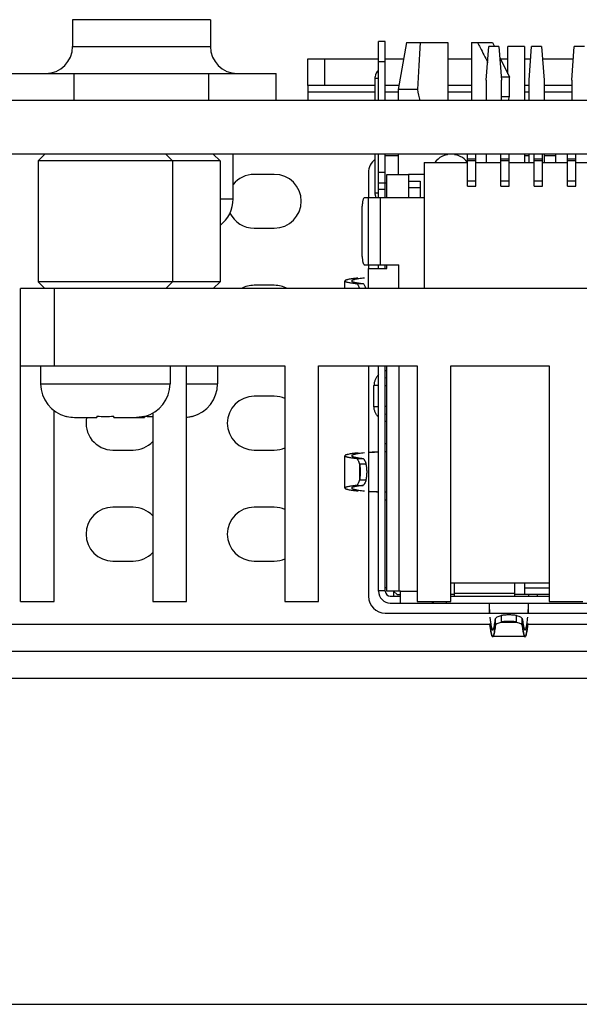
# Model space of a CAD drawing. Header units: millimetres. Extents: x -32 to 346, y 283 to 568.
# Tile 3 of 13: x 96 to 113, y 283 to 312. Entities that reach past the tile are written whole.
import ezdxf

# ---------------------------------------------------------------- set-up
doc = ezdxf.new("R2010")
doc.units = ezdxf.units.MM
doc.header["$LTSCALE"] = 16.335
doc.layers.get('0').update_dxf_attribs({"linetype": 'CONTINUOUS'})
doc.layers.add('00_COMPONENTS', color=7, linetype='CONTINUOUS')

msp = doc.modelspace()

# ---------------------------------------------------------------- linework, layer by layer
msp.add_line((-31.773, 282.941), (346.227, 282.941))
at = {"layer": '00_COMPONENTS', "color": 7}
for p, q in [((97.983, 312.226), (97.983, 311.426)), ((102.083, 312.226), (97.983, 312.226)), ((102.083, 312.226), (102.083, 311.426)), ((107.083, 309.826), (107.083, 311.576)), ((107.283, 311.576), (107.083, 311.576)), ((107.283, 309.826), (107.283, 311.576)), ((107.918, 311.546), (107.668, 310.146)), ((107.918, 311.546), (109.143, 311.546)), ((109.143, 311.546), (109.143, 309.826)), ((109.843, 311.546), (109.843, 309.826)), ((109.843, 311.546), (110.473, 311.546)), ((110.288, 310.426), (110.363, 311.426)), ((110.663, 311.426), (110.363, 311.426)), ((110.473, 311.546), (110.531, 311.426)), ((110.663, 311.426), (110.738, 310.426)), ((110.923, 310.619), (110.923, 311.426)), ((111.423, 311.426), (110.923, 311.426)), ((111.423, 311.426), (111.423, 309.826)), ((111.558, 310.426), (111.633, 311.426)), ((111.933, 311.426), (111.633, 311.426)), ((111.933, 311.426), (112.008, 310.426)), ((112.828, 310.426), (112.903, 311.426)), ((113.203, 311.426), (112.903, 311.426)), ((104.983, 310.266), (104.983, 311.066)), ((104.983, 311.066), (107.083, 311.066)), ((107.283, 311.066), (107.832, 311.066)), ((109.143, 311.066), (109.843, 311.066)), ((110.687, 311.105), (110.973, 310.516)), ((110.706, 311.066), (110.923, 311.066)), ((111.423, 311.066), (111.606, 311.066)), ((111.96, 311.066), (112.876, 311.066)), ((96.033, 310.626), (104.033, 310.626)), ((104.033, 309.826), (104.033, 310.626)), ((106.983, 309.826), (106.983, 310.476)), ((110.288, 310.426), (110.288, 309.826)), ((110.973, 310.516), (110.731, 310.516)), ((110.738, 309.826), (110.738, 310.426)), ((110.973, 309.946), (110.973, 310.516)), ((111.558, 309.826), (111.558, 310.426)), ((112.008, 310.426), (112.008, 309.826)), ((112.828, 310.426), (112.828, 309.826)), ((104.983, 310.266), (104.983, 309.826)), ((106.983, 310.266), (104.983, 310.266)), ((107.668, 310.266), (107.283, 310.266)), ((107.689, 310.266), (107.668, 310.266)), ((107.668, 310.146), (107.668, 309.826)), ((108.236, 310.146), (107.668, 310.146)), ((109.843, 310.266), (109.143, 310.266)), ((111.558, 310.266), (111.423, 310.266)), ((112.828, 310.266), (112.008, 310.266)), ((110.738, 309.946), (110.973, 309.946)), ((110.943, 309.826), (110.973, 309.946)), ((163.283, 309.826), (94.383, 309.826)), ((163.283, 308.226), (94.383, 308.226)), ((96.958, 308.026), (97.158, 308.226)), ((100.958, 308.026), (100.758, 308.226)), ((102.368, 308.026), (102.168, 308.226)), ((102.758, 306.896), (102.758, 308.226)), ((106.983, 307.076), (106.983, 308.226)), ((107.083, 306.933), (107.083, 308.226)), ((107.283, 306.933), (107.283, 308.226)), ((107.668, 308.176), (107.283, 308.176)), ((107.668, 308.226), (107.668, 307.626)), ((109.728, 307.279), (109.728, 308.226)), ((109.978, 308.08), (109.728, 308.08)), ((109.978, 307.279), (109.978, 308.226)), ((110.288, 308.226), (110.288, 307.976)), ((110.718, 307.279), (110.718, 308.226)), ((110.968, 308.08), (110.718, 308.08)), ((110.968, 307.279), (110.968, 308.226)), ((111.423, 308.226), (111.423, 307.976)), ((111.558, 308.176), (111.423, 308.176)), ((111.558, 307.976), (111.558, 308.226)), ((111.708, 307.279), (111.708, 308.226)), ((111.958, 308.08), (111.708, 308.08)), ((111.958, 307.279), (111.958, 308.226)), ((112.008, 308.226), (112.008, 307.976)), ((112.358, 308.176), (112.008, 308.176)), ((112.358, 307.976), (112.358, 308.226)), ((112.698, 307.279), (112.698, 308.226)), ((112.948, 308.08), (112.698, 308.08)), ((112.948, 307.279), (112.948, 308.226)), ((96.958, 308.026), (96.958, 304.426)), ((102.368, 308.026), (96.958, 308.026)), ((100.958, 308.026), (100.958, 304.426)), ((102.368, 308.026), (102.368, 304.426)), ((108.443, 307.976), (109.728, 307.976)), ((108.443, 307.976), (108.443, 304.226)), ((109.978, 307.976), (110.718, 307.976)), ((110.968, 307.976), (111.708, 307.976)), ((111.958, 307.976), (112.698, 307.976)), ((112.948, 307.976), (113.688, 307.976)), ((103.983, 307.626), (103.383, 307.626)), ((106.783, 307.676), (106.783, 306.933)), ((107.333, 306.933), (107.333, 307.626)), ((107.333, 307.626), (107.973, 307.626)), ((107.973, 307.626), (107.973, 307.426)), ((108.443, 307.626), (107.973, 307.626)), ((107.083, 307.376), (107.333, 307.376)), ((107.973, 307.426), (107.973, 306.933)), ((107.973, 307.426), (108.323, 307.426)), ((108.323, 307.226), (107.973, 307.226)), ((108.323, 307.426), (108.323, 306.933)), ((109.728, 307.279), (109.978, 307.279)), ((110.718, 307.279), (110.968, 307.279)), ((111.708, 307.279), (111.958, 307.279)), ((112.698, 307.279), (112.948, 307.279)), ((106.667, 306.933), (108.443, 306.933)), ((106.783, 304.933), (106.783, 306.933)), ((106.598, 305.183), (106.598, 306.683)), ((103.383, 306.026), (103.983, 306.026)), ((106.667, 304.933), (107.683, 304.933)), ((106.783, 304.933), (106.783, 304.826)), ((107.083, 304.826), (107.083, 304.933)), ((107.283, 304.826), (107.283, 304.933)), ((107.333, 304.826), (107.333, 304.933)), ((107.683, 304.226), (107.683, 304.933)), ((106.783, 304.226), (106.783, 304.826)), ((106.783, 304.826), (107.333, 304.826)), ((97.158, 304.226), (96.958, 304.426)), ((102.368, 304.426), (96.958, 304.426)), ((100.758, 304.226), (100.958, 304.426)), ((102.168, 304.226), (102.368, 304.426)), ((103.983, 304.326), (103.383, 304.326)), ((106.083, 304.226), (106.083, 304.455)), ((106.43, 304.376), (106.623, 304.376)), ((96.438, 294.926), (96.438, 304.226)), ((148.528, 304.226), (96.438, 304.226)), ((96.438, 301.926), (104.298, 301.926)), ((97.033, 301.926), (97.033, 301.396)), ((100.883, 301.926), (100.883, 301.396)), ((101.368, 294.926), (101.368, 301.926)), ((102.293, 301.926), (102.293, 301.396)), ((104.298, 301.926), (104.298, 294.926)), ((105.298, 301.926), (108.228, 301.926)), ((105.298, 294.926), (105.298, 301.926)), ((106.783, 301.926), (106.783, 295.076)), ((107.083, 295.226), (107.083, 301.926)), ((107.283, 295.226), (107.283, 301.926)), ((107.333, 295.233), (107.333, 301.926)), ((108.228, 301.926), (108.228, 294.926)), ((109.228, 301.926), (112.158, 301.926)), ((109.228, 294.926), (109.228, 301.926)), ((112.158, 301.926), (112.158, 294.926)), ((106.947, 300.723), (106.947, 301.343)), ((103.983, 301.026), (103.383, 301.026)), ((97.438, 294.926), (97.438, 300.592)), ((100.368, 300.521), (100.368, 294.926)), ((97.794, 300.432), (97.788, 300.426)), ((98.067, 300.396), (98.708, 300.396)), ((98.708, 300.432), (98.708, 300.396)), ((99.204, 300.431), (99.198, 300.426)), ((99.208, 300.396), (99.208, 300.432)), ((99.208, 300.396), (100.118, 300.396)), ((100.118, 300.431), (100.118, 300.396)), ((100.128, 300.426), (100.122, 300.432)), ((101.538, 300.426), (101.532, 300.432)), ((99.183, 299.426), (99.783, 299.426)), ((103.383, 299.426), (103.983, 299.426)), ((107.333, 299.372), (107.283, 299.37)), ((106.083, 298.296), (106.083, 299.255)), ((106.43, 299.176), (106.623, 299.176)), ((106.709, 299.006), (106.518, 299.006)), ((106.518, 298.545), (106.709, 298.545)), ((106.43, 298.376), (106.623, 298.376)), ((107.283, 298.181), (107.333, 298.179)), ((99.783, 297.726), (99.183, 297.726)), ((103.983, 297.726), (103.383, 297.726)), ((99.183, 296.126), (99.783, 296.126)), ((103.383, 296.126), (103.983, 296.126)), ((109.228, 295.478), (112.158, 295.478)), ((109.333, 295.478), (109.333, 295.076)), ((111.133, 295.076), (111.133, 295.478)), ((111.423, 295.478), (111.423, 295.126)), ((107.083, 295.248), (107.283, 295.248)), ((107.333, 295.326), (107.283, 295.326)), ((107.733, 295.233), (107.333, 295.233)), ((107.526, 295.233), (107.633, 295.126)), ((107.533, 295.076), (107.533, 295.226)), ((107.733, 294.876), (107.733, 295.233)), ((111.423, 295.326), (112.158, 295.326)), ((96.438, 294.926), (97.438, 294.926)), ((100.368, 294.926), (101.368, 294.926)), ((104.298, 294.926), (105.298, 294.926)), ((107.433, 295.076), (107.733, 295.076)), ((107.633, 295.126), (107.733, 295.126)), ((108.228, 294.926), (109.228, 294.926)), ((108.702, 294.926), (108.702, 294.876)), ((109.333, 295.126), (109.228, 295.126)), ((109.228, 295.076), (112.158, 295.076)), ((112.158, 295.126), (111.133, 295.126)), ((111.553, 295.076), (111.554, 295.126)), ((112.158, 294.926), (113.158, 294.926)), ((107.433, 294.876), (122.483, 294.876)), ((107.283, 294.576), (122.633, 294.576)), ((110.558, 294.222), (110.558, 294.415)), ((110.728, 294.502), (110.728, 294.31)), ((111.188, 294.31), (111.188, 294.502)), ((111.358, 294.222), (111.358, 294.415)), ((110.495, 294.092), (110.498, 294.097)), ((111.418, 294.097), (111.42, 294.092)), ((111.438, 293.876), (110.478, 293.876)), ((110.498, 293.897), (110.495, 293.892)), ((111.42, 293.892), (111.418, 293.898)), ((64.37, 293.446), (158.756, 293.446)), ((64.37, 292.646), (158.756, 292.646))]:
    msp.add_line(p, q, dxfattribs=at)
at = {"layer": '00_COMPONENTS', "color": 4}
for p, q in [((97.983, 311.426), (102.083, 311.426)), ((105.483, 310.266), (105.483, 311.066)), ((107.283, 310.976), (107.083, 310.976)), ((98.033, 309.826), (98.033, 310.626)), ((102.033, 309.826), (102.033, 310.626)), ((106.983, 310.476), (106.983, 310.526)), ((107.083, 310.476), (106.983, 310.476)), ((106.983, 310.066), (104.983, 310.066)), ((107.668, 310.066), (107.283, 310.066)), ((109.843, 310.066), (109.143, 310.066)), ((111.558, 310.066), (111.423, 310.066)), ((112.828, 310.066), (112.008, 310.066)), ((109.978, 308.03), (109.728, 308.03)), ((110.968, 308.03), (110.718, 308.03)), ((111.958, 308.03), (111.708, 308.03)), ((112.948, 308.03), (112.698, 308.03)), ((107.283, 307.676), (107.083, 307.676)), ((109.728, 307.429), (109.978, 307.429)), ((110.718, 307.429), (110.968, 307.429)), ((111.708, 307.429), (111.958, 307.429)), ((112.698, 307.429), (112.948, 307.429)), ((106.771, 306.933), (106.771, 304.933)), ((106.983, 307.026), (106.983, 307.076)), ((106.983, 307.076), (107.083, 307.076)), ((107.283, 307.176), (107.083, 307.176)), ((107.133, 306.933), (107.133, 304.933)), ((102.368, 306.896), (102.758, 306.896)), ((97.438, 304.226), (97.438, 301.926)), ((107.683, 301.926), (107.683, 295.233)), ((97.033, 301.396), (100.883, 301.396)), ((101.368, 301.396), (102.293, 301.396)), ((107.083, 301.343), (106.947, 301.343)), ((107.283, 301.343), (107.333, 301.343)), ((106.947, 300.723), (107.083, 300.723)), ((107.333, 300.723), (107.283, 300.723)), ((106.518, 299.006), (106.518, 298.545)), ((107.733, 295.226), (108.228, 295.226)), ((109.108, 294.876), (109.108, 294.926)), ((111.133, 295.158), (109.333, 295.158)), ((110.728, 294.31), (111.188, 294.31)), ((63.97, 294.246), (110.396, 294.246)), ((111.52, 294.246), (118.396, 294.246))]:
    msp.add_line(p, q, dxfattribs=at)
at = {"layer": '00_COMPONENTS', "color": 7}
for centre, radius, start, end in [((97.183, 311.426), 0.8, 270, 360), ((102.883, 311.426), 0.8, 180, 270), ((107.233, 310.526), 0.25, 126.8699, 180), ((119.368, 312.642), 11.408, 192.6386, 194.2913), ((107.283, 307.676), 0.5, 126.934, 180), ((109.243, 307.626), 0.6, 36.0457, 144.3088), ((109.26, 308.557), 0.361, 246.7817, 250.6786), ((109.225, 308.561), 0.365, 289.3092, 293.1456), ((109.228, 308.554), 0.357, 289.7234, 290.1537), ((109.225, 308.559), 0.363, 290.1537, 290.5783), ((109.225, 308.562), 0.366, 290.5775, 291.0008), ((109.225, 308.561), 0.364, 291.0008, 291.4273), ((109.225, 308.56), 0.363, 291.4273, 291.857), ((109.222, 308.568), 0.373, 291.8629, 293.1306), ((103.383, 306.826), 0.8, 90, 141.4576), ((103.983, 306.826), 0.8, 270, 90), ((107.233, 307.026), 0.25, 180, 201.7581), ((101.758, 306.896), 1, 307.6026, 360), ((103.383, 306.826), 0.8, 205.9609, 270), ((103.383, 303.526), 0.8, 90, 118.7852), ((103.983, 303.526), 0.8, 61.2148, 90), ((107.402, 301.333), 0.46, 98.6681, 105.039), ((98.033, 301.396), 1, 180.0009, 255.8407), ((99.883, 301.396), 1, 284.1593, 359.9991), ((101.293, 301.396), 1, 284.1593, 359.9991), ((107.401, 301.31), 0.283, 103.8725, 114.6024), ((103.383, 300.226), 0.8, 90, 270), ((103.983, 300.226), 0.8, 66.803, 90), ((107.401, 300.756), 0.283, 245.3987, 256.1272), ((98.062, 301.428), 1.032, 254.9242, 256.6066), ((98.066, 301.449), 1.053, 256.6525, 268.3535), ((98.067, 301.47), 1.075, 268.334, 269.9998), ((99.183, 300.226), 0.8, 167.7004, 270), ((98.955, 305.918), 5.492, 267.4256, 270.0347), ((98.961, 305.918), 5.492, 269.9653, 272.5744), ((99.443, 301.396), 1, 254.8482, 255.8407), ((99.849, 301.47), 1.075, 270.0002, 271.666), ((99.854, 301.428), 1.032, 283.3934, 285.0758), ((100.366, 305.986), 5.56, 267.7271, 270.023), ((101.261, 301.441), 1.045, 275.8856, 283.3788), ((101.264, 301.428), 1.032, 283.3934, 285.0758), ((107.402, 300.733), 0.46, 254.9604, 261.3321), ((99.783, 300.226), 0.8, 270, 317.0802), ((103.983, 300.226), 0.8, 270, 293.197), ((99.183, 296.926), 0.8, 90, 270), ((99.783, 296.926), 0.8, 42.9198, 90), ((103.383, 296.926), 0.8, 90, 270), ((103.983, 296.926), 0.8, 66.803, 90), ((99.783, 296.926), 0.8, 270, 317.0802), ((103.983, 296.926), 0.8, 270, 293.197), ((107.433, 295.226), 0.35, 180, 270), ((107.433, 295.226), 0.15, 180, 270), ((107.283, 295.076), 0.5, 180, 270), ((116.844, 295.162), 6.489, 186.241, 186.5399), ((116.704, 295.145), 6.348, 186.2254, 186.5306), ((117.09, 294.982), 6.735, 186.1189, 186.4185), ((116.803, 294.949), 6.446, 186.0982, 186.4133), ((110.478, 294.086), 0.00968, 270.0229, 278.159), ((111.438, 294.086), 0.00968, 261.8474, 269.9771), ((110.478, 293.885), 0.00949, 270.0244, 278.3173), ((111.438, 293.885), 0.00949, 261.6762, 269.9756)]:
    msp.add_arc(centre, radius, start, end, dxfattribs=at)
msp.add_ellipse((109.243, 291.725), major_axis=(0, 26.048), ratio=0.054651, start_param=0.706061, end_param=0.785299, dxfattribs=at)
for points, knots in [([(110.024, 311.546), (110.05, 311.497), (110.154, 311.301), (110.254, 311.104), (110.328, 310.955)], [0, 0, 0, 0, 0.250047, 1, 1, 1, 1]), ([(106.667, 306.933), (106.665, 306.933), (106.66, 306.932), (106.653, 306.928), (106.647, 306.922), (106.637, 306.91), (106.627, 306.889), (106.617, 306.858), (106.609, 306.82), (106.603, 306.778), (106.599, 306.731), (106.598, 306.699), (106.598, 306.683)], [0, 0, 0, 0, 0.025471, 0.053656, 0.086482, 0.12506, 0.221065, 0.342101, 0.485385, 0.646516, 0.820074, 1, 1, 1, 1]), ([(106.598, 305.183), (106.598, 305.167), (106.599, 305.135), (106.603, 305.088), (106.609, 305.046), (106.617, 305.008), (106.627, 304.977), (106.637, 304.956), (106.647, 304.944), (106.653, 304.938), (106.66, 304.934), (106.665, 304.933), (106.667, 304.933)], [0, 0, 0, 0, 0.179926, 0.353484, 0.514615, 0.657899, 0.778935, 0.87494, 0.913518, 0.946344, 0.974529, 1, 1, 1, 1]), ([(106.471, 304.54), (106.441, 304.537), (106.385, 304.53), (106.306, 304.52), (106.239, 304.51), (106.191, 304.501), (106.159, 304.493), (106.139, 304.488), (106.122, 304.483), (106.108, 304.477), (106.098, 304.472), (106.09, 304.467), (106.085, 304.462), (106.083, 304.457), (106.083, 304.455)], [0, 0, 0, 0, 0.225576, 0.422113, 0.589402, 0.727381, 0.785408, 0.836163, 0.879712, 0.916166, 0.945728, 0.968793, 0.986225, 1, 1, 1, 1]), ([(106.083, 304.455), (106.083, 304.454), (106.084, 304.45), (106.089, 304.445), (106.096, 304.44), (106.106, 304.435), (106.118, 304.43), (106.133, 304.425), (106.151, 304.42), (106.179, 304.413), (106.222, 304.404), (106.282, 304.394), (106.352, 304.385), (106.403, 304.379), (106.43, 304.376)], [0, 0, 0, 0, 0.01446, 0.032406, 0.055818, 0.085595, 0.122167, 0.165756, 0.21649, 0.274443, 0.412138, 0.579007, 0.775017, 1, 1, 1, 1]), ([(106.664, 304.54), (106.634, 304.537), (106.579, 304.53), (106.502, 304.52), (106.436, 304.51), (106.389, 304.501), (106.357, 304.493), (106.338, 304.488), (106.321, 304.483), (106.308, 304.477), (106.297, 304.472), (106.289, 304.467), (106.284, 304.462), (106.283, 304.457), (106.283, 304.455)], [0, 0, 0, 0, 0.225327, 0.421665, 0.588808, 0.7267, 0.784708, 0.835464, 0.879035, 0.915538, 0.945181, 0.96837, 0.985984, 1, 1, 1, 1]), ([(106.283, 304.455), (106.283, 304.454), (106.284, 304.45), (106.289, 304.445), (106.296, 304.44), (106.305, 304.435), (106.317, 304.43), (106.332, 304.425), (106.349, 304.42), (106.378, 304.413), (106.42, 304.404), (106.478, 304.394), (106.547, 304.385), (106.596, 304.379), (106.623, 304.376)], [0, 0, 0, 0, 0.014713, 0.032855, 0.056401, 0.086268, 0.122894, 0.166509, 0.217245, 0.275179, 0.412781, 0.579493, 0.775287, 1, 1, 1, 1]), ([(106.43, 304.376), (106.438, 304.371), (106.455, 304.355), (106.476, 304.323), (106.496, 304.278), (106.507, 304.244), (106.512, 304.226)], [0, 0, 0, 0, 0.16656, 0.386267, 0.665459, 1, 1, 1, 1]), ([(106.623, 304.376), (106.631, 304.371), (106.647, 304.355), (106.668, 304.322), (106.687, 304.278), (106.698, 304.244), (106.703, 304.226)], [0, 0, 0, 0, 0.166132, 0.386156, 0.665742, 1, 1, 1, 1]), ([(107.083, 301.663), (107.062, 301.643), (107.023, 301.597), (106.98, 301.518), (106.953, 301.433), (106.947, 301.373), (106.947, 301.343)], [0, 0, 0, 0, 0.249261, 0.499113, 0.74942, 1, 1, 1, 1]), ([(107.083, 300.402), (107.062, 300.423), (107.023, 300.469), (106.98, 300.548), (106.953, 300.633), (106.947, 300.693), (106.947, 300.723)], [0, 0, 0, 0, 0.249255, 0.499107, 0.749417, 1, 1, 1, 1]), ([(100.093, 300.424), (100.075, 300.42), (100.005, 300.405), (99.934, 300.398), (99.88, 300.396)], [0, 0, 0, 0, 0.250171, 1, 1, 1, 1]), ([(107.283, 299.614), (107.283, 299.614), (107.284, 299.615), (107.287, 299.615), (107.291, 299.616), (107.296, 299.617), (107.304, 299.618), (107.316, 299.619), (107.326, 299.62), (107.333, 299.62)], [0, 0, 0, 0, 0.022755, 0.074042, 0.156319, 0.269184, 0.411653, 0.5822, 1, 1, 1, 1]), ([(106.472, 299.34), (106.441, 299.337), (106.385, 299.33), (106.306, 299.32), (106.239, 299.31), (106.191, 299.301), (106.159, 299.293), (106.139, 299.288), (106.122, 299.283), (106.108, 299.277), (106.098, 299.272), (106.09, 299.267), (106.085, 299.262), (106.083, 299.257), (106.083, 299.255)], [0, 0, 0, 0, 0.225578, 0.422117, 0.589407, 0.727387, 0.785414, 0.836169, 0.879718, 0.916172, 0.945733, 0.968797, 0.986227, 1, 1, 1, 1]), ([(106.664, 299.34), (106.634, 299.337), (106.579, 299.33), (106.502, 299.32), (106.436, 299.31), (106.389, 299.301), (106.357, 299.293), (106.338, 299.288), (106.321, 299.283), (106.308, 299.277), (106.297, 299.272), (106.289, 299.267), (106.284, 299.262), (106.283, 299.257), (106.283, 299.255)], [0, 0, 0, 0, 0.225327, 0.421665, 0.588808, 0.7267, 0.784708, 0.835464, 0.879035, 0.915538, 0.945181, 0.96837, 0.985984, 1, 1, 1, 1]), ([(107.083, 299.366), (107.056, 299.365), (106.956, 299.362), (106.856, 299.359), (106.783, 299.356)], [0, 0, 0, 0, 0.268401, 1, 1, 1, 1]), ([(107.083, 299.363), (107.028, 299.361), (106.928, 299.357), (106.828, 299.352), (106.783, 299.35)], [0, 0, 0, 0, 0.552396, 1, 1, 1, 1]), ([(106.083, 299.255), (106.083, 299.254), (106.084, 299.25), (106.089, 299.245), (106.096, 299.24), (106.106, 299.235), (106.118, 299.23), (106.133, 299.225), (106.151, 299.22), (106.179, 299.213), (106.222, 299.204), (106.282, 299.194), (106.352, 299.185), (106.403, 299.179), (106.43, 299.176)], [0, 0, 0, 0, 0.01446, 0.032406, 0.055818, 0.085595, 0.122167, 0.165756, 0.21649, 0.274443, 0.412138, 0.579007, 0.775017, 1, 1, 1, 1]), ([(106.283, 299.255), (106.283, 299.254), (106.284, 299.25), (106.289, 299.245), (106.296, 299.24), (106.305, 299.235), (106.317, 299.23), (106.332, 299.225), (106.349, 299.22), (106.378, 299.213), (106.42, 299.204), (106.478, 299.194), (106.547, 299.185), (106.596, 299.179), (106.623, 299.176)], [0, 0, 0, 0, 0.014713, 0.032855, 0.056401, 0.086268, 0.122894, 0.166509, 0.217245, 0.275179, 0.412781, 0.579493, 0.775287, 1, 1, 1, 1]), ([(106.43, 299.176), (106.439, 299.17), (106.451, 299.158), (106.466, 299.138), (106.482, 299.11), (106.5, 299.065), (106.512, 299.027), (106.518, 299.006)], [0, 0, 0, 0, 0.162796, 0.264824, 0.382277, 0.663389, 1, 1, 1, 1]), ([(106.518, 299.006), (106.525, 298.97), (106.535, 298.893), (106.541, 298.776), (106.535, 298.658), (106.525, 298.581), (106.518, 298.545)], [0, 0, 0, 0, 0.238936, 0.5, 0.761064, 1, 1, 1, 1]), ([(106.623, 299.176), (106.632, 299.17), (106.644, 299.158), (106.658, 299.138), (106.674, 299.109), (106.692, 299.065), (106.703, 299.027), (106.709, 299.006)], [0, 0, 0, 0, 0.162441, 0.264617, 0.38233, 0.663833, 1, 1, 1, 1]), ([(106.709, 299.006), (106.716, 298.97), (106.727, 298.893), (106.732, 298.776), (106.727, 298.658), (106.716, 298.581), (106.709, 298.545)], [0, 0, 0, 0, 0.238936, 0.5, 0.761064, 1, 1, 1, 1]), ([(106.518, 298.545), (106.512, 298.524), (106.5, 298.486), (106.482, 298.442), (106.466, 298.413), (106.451, 298.393), (106.439, 298.381), (106.43, 298.376)], [0, 0, 0, 0, 0.336611, 0.617723, 0.735176, 0.837204, 1, 1, 1, 1]), ([(106.709, 298.545), (106.703, 298.524), (106.692, 298.486), (106.674, 298.442), (106.658, 298.414), (106.644, 298.393), (106.632, 298.381), (106.623, 298.376)], [0, 0, 0, 0, 0.336167, 0.61767, 0.735383, 0.837559, 1, 1, 1, 1]), ([(106.43, 298.376), (106.403, 298.373), (106.352, 298.367), (106.282, 298.357), (106.222, 298.347), (106.179, 298.338), (106.151, 298.331), (106.133, 298.326), (106.118, 298.321), (106.106, 298.316), (106.096, 298.312), (106.089, 298.307), (106.084, 298.301), (106.083, 298.298), (106.083, 298.296)], [0, 0, 0, 0, 0.224983, 0.420993, 0.587862, 0.725557, 0.78351, 0.834244, 0.877833, 0.914405, 0.944182, 0.967594, 0.98554, 1, 1, 1, 1]), ([(106.083, 298.296), (106.083, 298.294), (106.085, 298.29), (106.09, 298.284), (106.098, 298.279), (106.108, 298.274), (106.122, 298.269), (106.139, 298.263), (106.159, 298.258), (106.191, 298.251), (106.239, 298.241), (106.306, 298.231), (106.385, 298.221), (106.441, 298.214), (106.472, 298.211)], [0, 0, 0, 0, 0.013773, 0.031203, 0.054267, 0.083828, 0.120282, 0.163831, 0.214586, 0.272613, 0.410593, 0.577883, 0.774422, 1, 1, 1, 1]), ([(106.623, 298.376), (106.596, 298.373), (106.547, 298.367), (106.478, 298.357), (106.42, 298.347), (106.378, 298.338), (106.349, 298.331), (106.332, 298.326), (106.317, 298.321), (106.305, 298.316), (106.296, 298.312), (106.289, 298.307), (106.284, 298.301), (106.283, 298.298), (106.283, 298.296)], [0, 0, 0, 0, 0.224713, 0.420507, 0.587219, 0.724821, 0.782755, 0.833491, 0.877106, 0.913732, 0.943599, 0.967145, 0.985287, 1, 1, 1, 1]), ([(106.283, 298.296), (106.283, 298.294), (106.284, 298.29), (106.289, 298.284), (106.297, 298.279), (106.308, 298.274), (106.321, 298.269), (106.338, 298.263), (106.357, 298.258), (106.389, 298.251), (106.436, 298.242), (106.502, 298.231), (106.579, 298.221), (106.634, 298.214), (106.664, 298.211)], [0, 0, 0, 0, 0.014016, 0.03163, 0.054819, 0.084462, 0.120965, 0.164536, 0.215292, 0.2733, 0.411192, 0.578335, 0.774673, 1, 1, 1, 1]), ([(106.783, 298.202), (106.828, 298.199), (106.928, 298.194), (107.028, 298.19), (107.083, 298.188)], [0, 0, 0, 0, 0.447605, 1, 1, 1, 1]), ([(106.783, 298.195), (106.806, 298.194), (106.906, 298.191), (107.006, 298.188), (107.083, 298.185)], [0, 0, 0, 0, 0.229683, 1, 1, 1, 1]), ([(107.333, 297.931), (107.326, 297.932), (107.316, 297.932), (107.304, 297.933), (107.296, 297.934), (107.291, 297.935), (107.287, 297.936), (107.284, 297.936), (107.283, 297.937), (107.283, 297.938)], [0, 0, 0, 0, 0.417801, 0.588349, 0.730817, 0.843682, 0.925959, 0.977245, 1, 1, 1, 1]), ([(108.673, 294.926), (108.674, 294.918), (108.677, 294.905), (108.682, 294.891), (108.688, 294.883), (108.692, 294.879), (108.697, 294.876), (108.701, 294.876), (108.702, 294.876)], [0, 0, 0, 0, 0.354989, 0.626078, 0.734152, 0.828311, 0.914436, 1, 1, 1, 1]), ([(111.802, 295.126), (111.802, 295.119), (111.801, 295.109), (111.8, 295.096), (111.799, 295.089), (111.799, 295.084), (111.798, 295.079), (111.797, 295.077), (111.796, 295.076), (111.796, 295.076)], [0, 0, 0, 0, 0.417801, 0.588349, 0.730817, 0.843682, 0.925959, 0.977245, 1, 1, 1, 1]), ([(110.368, 294.876), (110.369, 294.849), (110.372, 294.749), (110.375, 294.649), (110.377, 294.575)], [0, 0, 0, 0, 0.268412, 1, 1, 1, 1]), ([(110.37, 294.876), (110.372, 294.82), (110.377, 294.72), (110.381, 294.62), (110.384, 294.576)], [0, 0, 0, 0, 0.552435, 1, 1, 1, 1]), ([(111.532, 294.576), (111.534, 294.62), (111.539, 294.72), (111.543, 294.82), (111.545, 294.876)], [0, 0, 0, 0, 0.447567, 1, 1, 1, 1]), ([(111.538, 294.575), (111.539, 294.598), (111.543, 294.698), (111.546, 294.799), (111.548, 294.876)], [0, 0, 0, 0, 0.22967, 1, 1, 1, 1]), ([(110.397, 294.423), (110.399, 294.409), (110.405, 294.36), (110.411, 294.311), (110.417, 294.275)], [0, 0, 0, 0, 0.274946, 1, 1, 1, 1]), ([(110.397, 294.423), (110.399, 294.409), (110.405, 294.36), (110.411, 294.311), (110.417, 294.275)], [0, 0, 0, 0, 0.274945, 1, 1, 1, 1]), ([(110.535, 294.25), (110.54, 294.275), (110.548, 294.33), (110.554, 294.385), (110.558, 294.415)], [0, 0, 0, 0, 0.459855, 1, 1, 1, 1]), ([(110.535, 294.25), (110.54, 294.275), (110.548, 294.33), (110.554, 294.385), (110.558, 294.415)], [0, 0, 0, 0, 0.45987, 1, 1, 1, 1]), ([(110.558, 294.415), (110.563, 294.424), (110.576, 294.437), (110.596, 294.451), (110.624, 294.467), (110.668, 294.485), (110.707, 294.496), (110.728, 294.502)], [0, 0, 0, 0, 0.162441, 0.264617, 0.38233, 0.663833, 1, 1, 1, 1]), ([(110.558, 294.222), (110.563, 294.231), (110.575, 294.244), (110.596, 294.259), (110.624, 294.275), (110.668, 294.293), (110.707, 294.305), (110.728, 294.31)], [0, 0, 0, 0, 0.162796, 0.264824, 0.382277, 0.663389, 1, 1, 1, 1]), ([(111.188, 294.502), (111.152, 294.509), (111.075, 294.519), (110.958, 294.525), (110.84, 294.519), (110.764, 294.509), (110.728, 294.502)], [0, 0, 0, 0, 0.238936, 0.5, 0.761064, 1, 1, 1, 1]), ([(111.188, 294.31), (111.152, 294.318), (111.075, 294.328), (110.958, 294.333), (110.84, 294.328), (110.764, 294.318), (110.728, 294.31)], [0, 0, 0, 0, 0.238936, 0.5, 0.761064, 1, 1, 1, 1]), ([(111.188, 294.502), (111.209, 294.496), (111.247, 294.485), (111.292, 294.467), (111.32, 294.451), (111.34, 294.437), (111.353, 294.424), (111.358, 294.415)], [0, 0, 0, 0, 0.336167, 0.61767, 0.735383, 0.837559, 1, 1, 1, 1]), ([(111.188, 294.31), (111.209, 294.305), (111.248, 294.293), (111.292, 294.275), (111.32, 294.259), (111.34, 294.244), (111.353, 294.231), (111.358, 294.222)], [0, 0, 0, 0, 0.336611, 0.617723, 0.735176, 0.837204, 1, 1, 1, 1]), ([(111.358, 294.415), (111.361, 294.385), (111.368, 294.33), (111.376, 294.275), (111.38, 294.249)], [0, 0, 0, 0, 0.540214, 1, 1, 1, 1]), ([(111.358, 294.415), (111.361, 294.385), (111.368, 294.33), (111.376, 294.275), (111.38, 294.249)], [0, 0, 0, 0, 0.540229, 1, 1, 1, 1]), ([(111.499, 294.275), (111.504, 294.303), (111.512, 294.364), (111.519, 294.424), (111.522, 294.457)], [0, 0, 0, 0, 0.461241, 1, 1, 1, 1]), ([(111.499, 294.275), (111.504, 294.303), (111.512, 294.364), (111.519, 294.424), (111.522, 294.457)], [0, 0, 0, 0, 0.461248, 1, 1, 1, 1]), ([(110.397, 294.229), (110.399, 294.215), (110.405, 294.165), (110.411, 294.116), (110.417, 294.079)], [0, 0, 0, 0, 0.274846, 1, 1, 1, 1]), ([(110.417, 294.079), (110.415, 294.091), (110.408, 294.14), (110.402, 294.19), (110.397, 294.229)], [0, 0, 0, 0, 0.225101, 1, 1, 1, 1]), ([(110.417, 294.275), (110.419, 294.257), (110.425, 294.224), (110.434, 294.178), (110.443, 294.141), (110.449, 294.119), (110.453, 294.109)], [0, 0, 0, 0, 0.324333, 0.598953, 0.824007, 1, 1, 1, 1]), ([(110.417, 294.275), (110.419, 294.257), (110.425, 294.224), (110.434, 294.178), (110.443, 294.141), (110.449, 294.119), (110.453, 294.109)], [0, 0, 0, 0, 0.324142, 0.598661, 0.823784, 1, 1, 1, 1]), ([(110.417, 294.079), (110.419, 294.061), (110.425, 294.027), (110.434, 293.98), (110.443, 293.942), (110.449, 293.92), (110.453, 293.91)], [0, 0, 0, 0, 0.324436, 0.599102, 0.82413, 1, 1, 1, 1]), ([(110.453, 293.91), (110.449, 293.92), (110.443, 293.942), (110.434, 293.98), (110.425, 294.027), (110.419, 294.061), (110.417, 294.079)], [0, 0, 0, 0, 0.176094, 0.401191, 0.675755, 1, 1, 1, 1]), ([(110.453, 294.109), (110.455, 294.102), (110.46, 294.092), (110.467, 294.082), (110.471, 294.079), (110.472, 294.078)], [0, 0, 0, 0, 0.610742, 0.829898, 1, 1, 1, 1]), ([(110.453, 294.109), (110.454, 294.105), (110.458, 294.097), (110.462, 294.09), (110.464, 294.086)], [0, 0, 0, 0, 0.55622, 1, 1, 1, 1]), ([(110.464, 294.086), (110.464, 294.085), (110.467, 294.082), (110.47, 294.079), (110.472, 294.077)], [0, 0, 0, 0, 0.293934, 1, 1, 1, 1]), ([(110.472, 294.078), (110.473, 294.077), (110.475, 294.076), (110.477, 294.076), (110.478, 294.076)], [0, 0, 0, 0, 0.268171, 1, 1, 1, 1]), ([(110.479, 294.076), (110.483, 294.076), (110.489, 294.081), (110.494, 294.089), (110.497, 294.094), (110.498, 294.097)], [0, 0, 0, 0, 0.383595, 0.658179, 1, 1, 1, 1]), ([(110.479, 294.076), (110.48, 294.076), (110.483, 294.077), (110.486, 294.079), (110.488, 294.081)], [0, 0, 0, 0, 0.221641, 1, 1, 1, 1]), ([(110.498, 294.097), (110.502, 294.105), (110.509, 294.124), (110.518, 294.158), (110.527, 294.201), (110.533, 294.232), (110.535, 294.25)], [0, 0, 0, 0, 0.165943, 0.387363, 0.665266, 1, 1, 1, 1]), ([(110.498, 294.097), (110.502, 294.105), (110.509, 294.124), (110.518, 294.158), (110.527, 294.201), (110.533, 294.232), (110.535, 294.25)], [0, 0, 0, 0, 0.166191, 0.387689, 0.665477, 1, 1, 1, 1]), ([(110.498, 293.897), (110.502, 293.905), (110.509, 293.925), (110.518, 293.959), (110.527, 294.003), (110.533, 294.035), (110.535, 294.053)], [0, 0, 0, 0, 0.165688, 0.387047, 0.665041, 1, 1, 1, 1]), ([(110.535, 294.053), (110.533, 294.035), (110.527, 294.003), (110.518, 293.959), (110.509, 293.925), (110.502, 293.905), (110.498, 293.897)], [0, 0, 0, 0, 0.334747, 0.612627, 0.834063, 1, 1, 1, 1]), ([(110.535, 294.053), (110.54, 294.079), (110.548, 294.135), (110.554, 294.192), (110.558, 294.222)], [0, 0, 0, 0, 0.459785, 1, 1, 1, 1]), ([(110.558, 294.222), (110.554, 294.192), (110.548, 294.135), (110.54, 294.079), (110.535, 294.053)], [0, 0, 0, 0, 0.5402, 1, 1, 1, 1]), ([(111.38, 294.053), (111.376, 294.079), (111.368, 294.135), (111.361, 294.192), (111.358, 294.222)], [0, 0, 0, 0, 0.459749, 1, 1, 1, 1]), ([(111.358, 294.222), (111.361, 294.192), (111.368, 294.135), (111.376, 294.079), (111.38, 294.053)], [0, 0, 0, 0, 0.540265, 1, 1, 1, 1]), ([(111.38, 294.249), (111.383, 294.232), (111.389, 294.2), (111.398, 294.158), (111.407, 294.124), (111.414, 294.105), (111.418, 294.097)], [0, 0, 0, 0, 0.334496, 0.612274, 0.833781, 1, 1, 1, 1]), ([(111.38, 294.249), (111.383, 294.232), (111.389, 294.2), (111.398, 294.158), (111.407, 294.124), (111.414, 294.105), (111.418, 294.097)], [0, 0, 0, 0, 0.334707, 0.6126, 0.834029, 1, 1, 1, 1]), ([(111.418, 293.898), (111.414, 293.906), (111.407, 293.925), (111.398, 293.959), (111.389, 294.003), (111.383, 294.035), (111.38, 294.053)], [0, 0, 0, 0, 0.166068, 0.387551, 0.665387, 1, 1, 1, 1]), ([(111.38, 294.053), (111.383, 294.035), (111.389, 294.003), (111.398, 293.959), (111.407, 293.925), (111.414, 293.906), (111.418, 293.898)], [0, 0, 0, 0, 0.334825, 0.612776, 0.83418, 1, 1, 1, 1]), ([(111.418, 294.097), (111.419, 294.094), (111.422, 294.089), (111.427, 294.081), (111.433, 294.076), (111.436, 294.076)], [0, 0, 0, 0, 0.341793, 0.616367, 1, 1, 1, 1]), ([(111.42, 294.092), (111.422, 294.089), (111.424, 294.085), (111.429, 294.08), (111.433, 294.076), (111.436, 294.076)], [0, 0, 0, 0, 0.330037, 0.600836, 1, 1, 1, 1]), ([(111.438, 294.076), (111.438, 294.076), (111.44, 294.076), (111.442, 294.077), (111.443, 294.078)], [0, 0, 0, 0, 0.238656, 1, 1, 1, 1]), ([(111.443, 294.078), (111.445, 294.079), (111.449, 294.082), (111.456, 294.092), (111.46, 294.102), (111.463, 294.109)], [0, 0, 0, 0, 0.170061, 0.389205, 1, 1, 1, 1]), ([(111.444, 294.078), (111.445, 294.078), (111.448, 294.081), (111.45, 294.084), (111.452, 294.086)], [0, 0, 0, 0, 0.213415, 1, 1, 1, 1]), ([(111.452, 294.086), (111.454, 294.09), (111.458, 294.097), (111.461, 294.105), (111.463, 294.109)], [0, 0, 0, 0, 0.443704, 1, 1, 1, 1]), ([(111.463, 294.109), (111.467, 294.119), (111.473, 294.141), (111.482, 294.178), (111.491, 294.224), (111.497, 294.257), (111.499, 294.275)], [0, 0, 0, 0, 0.176047, 0.401121, 0.675723, 1, 1, 1, 1]), ([(111.463, 294.109), (111.467, 294.119), (111.473, 294.141), (111.482, 294.178), (111.491, 294.224), (111.497, 294.257), (111.499, 294.275)], [0, 0, 0, 0, 0.17627, 0.401412, 0.675913, 1, 1, 1, 1]), ([(111.463, 293.91), (111.467, 293.92), (111.473, 293.942), (111.482, 293.98), (111.491, 294.027), (111.497, 294.061), (111.499, 294.079)], [0, 0, 0, 0, 0.17587, 0.400898, 0.675564, 1, 1, 1, 1]), ([(111.499, 294.079), (111.497, 294.061), (111.491, 294.027), (111.482, 293.98), (111.473, 293.942), (111.467, 293.92), (111.463, 293.91)], [0, 0, 0, 0, 0.324246, 0.59881, 0.823907, 1, 1, 1, 1]), ([(111.499, 294.079), (111.504, 294.108), (111.512, 294.169), (111.519, 294.231), (111.522, 294.264)], [0, 0, 0, 0, 0.461254, 1, 1, 1, 1]), ([(111.522, 294.264), (111.519, 294.231), (111.512, 294.169), (111.504, 294.108), (111.499, 294.079)], [0, 0, 0, 0, 0.538779, 1, 1, 1, 1]), ([(110.453, 293.91), (110.455, 293.903), (110.46, 293.893), (110.467, 293.882), (110.471, 293.879), (110.472, 293.878)], [0, 0, 0, 0, 0.612057, 0.830927, 1, 1, 1, 1]), ([(110.464, 293.887), (110.462, 293.89), (110.458, 293.898), (110.454, 293.906), (110.453, 293.91)], [0, 0, 0, 0, 0.443308, 1, 1, 1, 1]), ([(110.472, 293.878), (110.471, 293.878), (110.468, 293.881), (110.465, 293.884), (110.464, 293.887)], [0, 0, 0, 0, 0.212696, 1, 1, 1, 1]), ([(110.472, 293.878), (110.473, 293.877), (110.475, 293.876), (110.477, 293.876), (110.478, 293.876)], [0, 0, 0, 0, 0.268856, 1, 1, 1, 1]), ([(110.479, 293.876), (110.483, 293.877), (110.489, 293.881), (110.494, 293.889), (110.497, 293.894), (110.498, 293.897)], [0, 0, 0, 0, 0.381609, 0.656715, 1, 1, 1, 1]), ([(110.495, 293.892), (110.494, 293.89), (110.492, 293.886), (110.487, 293.88), (110.482, 293.876), (110.479, 293.876)], [0, 0, 0, 0, 0.331562, 0.602877, 1, 1, 1, 1]), ([(111.418, 293.898), (111.419, 293.894), (111.422, 293.889), (111.427, 293.881), (111.433, 293.877), (111.436, 293.876)], [0, 0, 0, 0, 0.343409, 0.618558, 1, 1, 1, 1]), ([(111.436, 293.876), (111.436, 293.876), (111.433, 293.877), (111.43, 293.879), (111.428, 293.881)], [0, 0, 0, 0, 0.220744, 1, 1, 1, 1]), ([(111.438, 293.876), (111.438, 293.876), (111.44, 293.876), (111.442, 293.877), (111.443, 293.878)], [0, 0, 0, 0, 0.238241, 1, 1, 1, 1]), ([(111.443, 293.878), (111.445, 293.879), (111.449, 293.882), (111.456, 293.893), (111.46, 293.903), (111.463, 293.91)], [0, 0, 0, 0, 0.169058, 0.387919, 1, 1, 1, 1]), ([(111.452, 293.887), (111.451, 293.886), (111.449, 293.882), (111.446, 293.879), (111.443, 293.878)], [0, 0, 0, 0, 0.294739, 1, 1, 1, 1]), ([(111.463, 293.91), (111.461, 293.906), (111.458, 293.898), (111.454, 293.89), (111.452, 293.887)], [0, 0, 0, 0, 0.556696, 1, 1, 1, 1])]:
    msp.add_open_spline(points, degree=3, knots=knots, dxfattribs=at)

doc.saveas('drawing.dxf')
